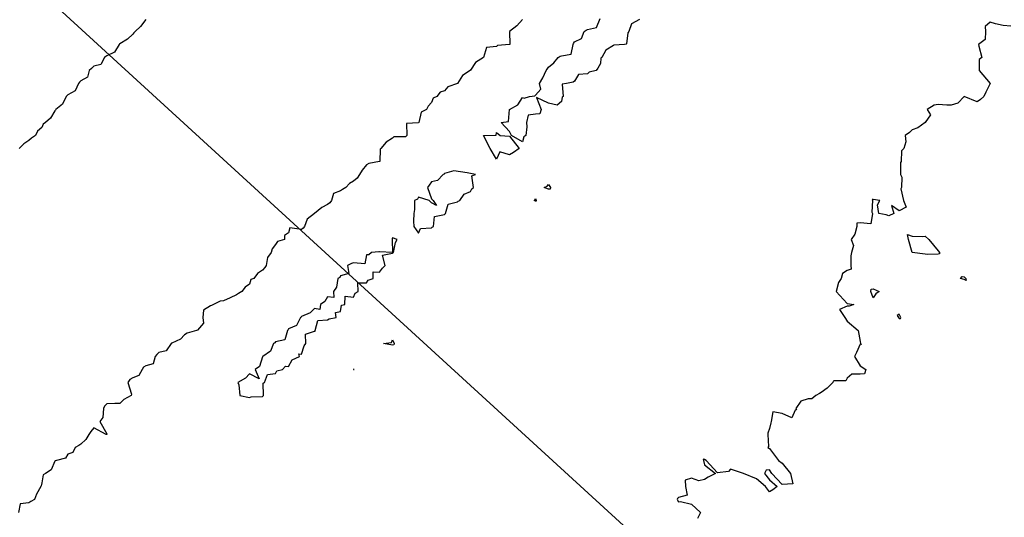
# Model space of a CAD drawing. Header units: inches. Extents: x 158323 to 160611, y 432808 to 437248.
# Tile 38 of 228: x 159042 to 159080, y 436526 to 436545. Entities that reach past the tile are written whole.
import ezdxf

# ---------------------------------------------------------------- set-up
doc = ezdxf.new("R2010")
doc.units = ezdxf.units.IN
doc.header["$MEASUREMENT"] = 0
doc.linetypes.add('CENTER', pattern=[0])
for name, color, linetype, lineweight in [('Hoogtelijn-bestaand 5.00 M', 7, 'Continuous', 15), ('Hoogtelijn-bestaand 6.00 M', 7, 'Continuous', 15), ('Hoogtelijn-bestaand 7.00 M', 7, 'Continuous', 15), ('Profielen', 3, 'Continuous', 60)]:
    doc.layers.add(name, color=color, linetype=linetype, lineweight=lineweight)

msp = doc.modelspace()

# ---------------------------------------------------------------- linework, layer by layer
at = {"layer": 'Hoogtelijn-bestaand 5.00 M', "color": 252, "linetype": 'Continuous', "lineweight": 25}
msp.add_polyline3d([(159066.25, 436544.713, 5), (159065.949, 436544.551, 5), (159065.843, 436544.25, 5), (159065.807, 436544.193, 5), (159065.75, 436543.778, 5), (159065.741, 436543.759, 5), (159065.673, 436543.75, 5), (159065.27, 436543.73, 5), (159065.25, 436543.713, 5), (159064.963, 436543.537, 5), (159064.808, 436543.25, 5), (159064.77, 436543.23, 5), (159064.75, 436543.019, 5), (159064.656, 436542.845, 5), (159064.589, 436542.75, 5), (159064.317, 436542.683, 5), (159064.25, 436542.621, 5), (159063.911, 436542.59, 5), (159063.75, 436542.345, 5), (159063.696, 436542.304, 5), (159063.446, 436542.25, 5), (159063.28, 436542.22, 5), (159063.315, 436541.75, 5), (159063.281, 436541.719, 5), (159063.25, 436541.552, 5), (159063.083, 436541.417, 5), (159062.75, 436541.49, 5), (159062.289, 436541.711, 5), (159062.466, 436541.25, 5), (159062.423, 436541.077, 5), (159062.25, 436541.073, 5), (159061.973, 436541.027, 5), (159061.911, 436540.75, 5), (159061.921, 436540.579, 5), (159061.879, 436540.25, 5), (159061.808, 436540.192, 5), (159061.75, 436540.009, 5), (159061.331, 436540.25, 5), (159061.25, 436540.397, 5), (159060.934, 436540.75, 5), (159061.207, 436540.793, 5), (159061.25, 436541.25, 5), (159061.577, 436541.423, 5), (159061.75, 436541.708, 5), (159061.809, 436541.691, 5), (159062.023, 436541.75, 5), (159062.231, 436541.769, 5), (159062.25, 436541.798, 5), (159062.462, 436542.038, 5), (159062.403, 436542.25, 5), (159062.534, 436542.466, 5), (159062.667, 436542.75, 5), (159062.703, 436542.797, 5), (159062.75, 436542.875, 5), (159062.96, 436543.04, 5), (159063.119, 436543.25, 5), (159063.196, 436543.304, 5), (159063.25, 436543.316, 5), (159063.628, 436543.372, 5), (159063.696, 436543.75, 5), (159063.717, 436543.783, 5), (159063.75, 436543.847, 5), (159064.019, 436543.981, 5), (159064.122, 436544.25, 5), (159064.203, 436544.297, 5), (159064.25, 436544.327, 5), (159064.596, 436544.404, 5), (159064.737, 436544.75, 5)], dxfattribs=at)
for points in [[(159060.25, 436540.25, 5), (159060.737, 436540.263, 5), (159060.75, 436540.361, 5), (159060.893, 436540.25, 5), (159061.25, 436540.22, 5), (159061.618, 436539.75, 5), (159061.399, 436539.601, 5), (159061.25, 436539.508, 5), (159060.883, 436539.617, 5), (159060.75, 436539.345, 5), (159060.508, 436539.75, 5)], [(159057.552, 436536.948, 5), (159057.564, 436536.75, 5), (159057.75, 436536.487, 5), (159057.832, 436536.668, 5), (159058.25, 436536.701, 5), (159058.279, 436536.722, 5), (159058.323, 436536.75, 5), (159058.362, 436537.138, 5), (159058.75, 436537.206, 5), (159058.769, 436537.231, 5), (159058.791, 436537.25, 5), (159058.889, 436537.612, 5), (159059.25, 436537.703, 5), (159059.274, 436537.726, 5), (159059.333, 436537.75, 5), (159059.511, 436537.989, 5), (159059.75, 436538.091, 5), (159059.799, 436538.201, 5), (159059.87, 436538.25, 5), (159059.806, 436538.694, 5), (159059.939, 436538.75, 5), (159059.626, 436538.812, 5), (159059.114, 436538.886, 5), (159058.75, 436538.787, 5), (159058.738, 436538.762, 5), (159058.698, 436538.75, 5), (159058.476, 436538.524, 5), (159058.25, 436538.463, 5), (159058.163, 436538.337, 5), (159058.089, 436538.25, 5), (159058.25, 436537.818, 5), (159058.312, 436537.75, 5), (159058.44, 436537.56, 5), (159058.25, 436537.665, 5), (159058.159, 436537.75, 5), (159057.75, 436537.876, 5), (159057.704, 436537.796, 5), (159057.597, 436537.75, 5), (159057.592, 436537.408, 5), (159057.564, 436537.25, 5)], [(159050.795, 436530.75, 5), (159050.839, 436530.661, 5), (159050.879, 436530.25, 5), (159051.25, 436530.166, 5), (159051.31, 436530.19, 5), (159051.75, 436530.214, 5), (159051.766, 436530.234, 5), (159051.783, 436530.25, 5), (159051.773, 436530.727, 5), (159051.823, 436530.75, 5), (159051.942, 436531.058, 5), (159052.25, 436531.094, 5), (159052.3, 436531.201, 5), (159052.511, 436531.25, 5), (159052.628, 436531.372, 5), (159052.75, 436531.364, 5), (159052.882, 436531.619, 5), (159053.167, 436531.75, 5), (159053.149, 436531.852, 5), (159053.25, 436531.84, 5), (159053.344, 436532.157, 5), (159053.414, 436532.25, 5), (159053.396, 436532.605, 5), (159053.75, 436532.726, 5), (159053.773, 436532.727, 5), (159053.77, 436532.75, 5), (159053.87, 436533.13, 5), (159054.25, 436533.163, 5), (159054.305, 436533.195, 5), (159054.583, 436533.25, 5), (159054.554, 436533.446, 5), (159054.75, 436533.475, 5), (159054.781, 436533.719, 5), (159054.914, 436533.75, 5), (159054.929, 436534.071, 5), (159055.25, 436534.031, 5), (159055.313, 436534.187, 5), (159055.429, 436534.25, 5), (159055.419, 436534.582, 5), (159055.75, 436534.578, 5), (159055.815, 436534.685, 5), (159056.008, 436534.75, 5), (159056, 436535, 5), (159056.25, 436534.992, 5), (159056.361, 436535.139, 5), (159056.464, 436535.25, 5), (159056.357, 436535.643, 5), (159056.75, 436535.728, 5), (159056.756, 436535.744, 5), (159056.786, 436535.75, 5), (159056.868, 436536.132, 5), (159056.932, 436536.25, 5), (159056.75, 436536.308, 5), (159056.73, 436536.27, 5), (159056.734, 436536.25, 5), (159056.746, 436535.754, 5), (159056.25, 436535.774, 5), (159056.226, 436535.774, 5), (159055.934, 436535.75, 5), (159055.838, 436535.662, 5), (159055.75, 436535.658, 5), (159055.683, 436535.317, 5), (159055.25, 436535.346, 5), (159055.172, 436535.328, 5), (159055.013, 436535.25, 5), (159055.062, 436534.938, 5), (159054.75, 436534.849, 5), (159054.72, 436534.78, 5), (159054.65, 436534.75, 5), (159054.588, 436534.412, 5), (159054.472, 436534.25, 5), (159054.488, 436534.012, 5), (159054.25, 436534.042, 5), (159054.138, 436533.862, 5), (159053.981, 436533.75, 5), (159053.95, 436533.55, 5), (159053.75, 436533.596, 5), (159053.579, 436533.421, 5), (159053.25, 436533.286, 5), (159053.237, 436533.263, 5), (159053.209, 436533.25, 5), (159053.056, 436532.944, 5), (159052.75, 436532.817, 5), (159052.729, 436532.771, 5), (159052.708, 436532.75, 5), (159052.611, 436532.389, 5), (159052.25, 436532.305, 5), (159052.226, 436532.274, 5), (159052.174, 436532.25, 5), (159052.054, 436531.946, 5), (159051.757, 436531.75, 5), (159051.77, 436531.73, 5), (159051.75, 436531.735, 5), (159051.636, 436531.364, 5), (159051.466, 436531.25, 5), (159051.618, 436530.882, 5), (159051.25, 436531.086, 5), (159051.089, 436530.911, 5)]]:
    msp.add_polyline3d(points, close=True, dxfattribs=at)
at = {"layer": 'Hoogtelijn-bestaand 6.00 M', "color": 252, "linetype": 'Continuous', "lineweight": 25}
for points in [[(159061.75, 436544.706, 6), (159061.529, 436544.471, 6), (159061.25, 436544.25, 6), (159061.258, 436543.75, 6), (159061.253, 436543.747, 6), (159061.25, 436543.744, 6), (159060.792, 436543.708, 6), (159060.75, 436543.67, 6), (159060.363, 436543.637, 6), (159060.25, 436543.25, 6), (159059.945, 436543.055, 6), (159059.75, 436542.761, 6), (159059.743, 436542.757, 6), (159059.743, 436542.75, 6), (159059.446, 436542.554, 6), (159059.25, 436542.25, 6), (159058.881, 436542.119, 6), (159058.75, 436541.973, 6), (159058.585, 436541.915, 6), (159058.452, 436541.75, 6), (159058.317, 436541.683, 6), (159058.25, 436541.514, 6), (159058.117, 436541.383, 6), (159058.053, 436541.25, 6), (159057.857, 436541.143, 6), (159057.756, 436540.75, 6), (159057.753, 436540.747, 6), (159057.75, 436540.742, 6), (159057.289, 436540.711, 6), (159057.305, 436540.25, 6), (159057.273, 436540.227, 6), (159057.25, 436540.194, 6), (159056.797, 436540.203, 6), (159056.75, 436540.151, 6), (159056.507, 436539.993, 6), (159056.301, 436539.75, 6), (159056.279, 436539.721, 6), (159056.255, 436539.25, 6), (159056.252, 436539.248, 6), (159056.25, 436539.243, 6), (159055.834, 436539.166, 6), (159055.75, 436539.119, 6), (159055.579, 436538.921, 6), (159055.484, 436538.75, 6), (159055.389, 436538.611, 6), (159055.25, 436538.486, 6), (159055.094, 436538.406, 6), (159054.95, 436538.25, 6), (159054.825, 436538.175, 6), (159054.75, 436538.122, 6), (159054.477, 436538.023, 6), (159054.402, 436537.75, 6), (159054.338, 436537.662, 6), (159054.25, 436537.594, 6), (159054.027, 436537.473, 6), (159053.75, 436537.25, 6), (159053.464, 436537.036, 6), (159053.365, 436536.75, 6), (159053.312, 436536.688, 6), (159053.25, 436536.632, 6), (159052.799, 436536.701, 6), (159052.75, 436536.5, 6), (159052.598, 436536.402, 6), (159052.598, 436536.25, 6), (159052.328, 436536.172, 6), (159052.25, 436536.06, 6), (159052.115, 436535.885, 6), (159052.081, 436535.75, 6), (159051.939, 436535.561, 6), (159051.882, 436535.25, 6), (159051.833, 436535.168, 6), (159051.75, 436535.062, 6), (159051.556, 436534.944, 6), (159051.407, 436534.75, 6), (159051.297, 436534.703, 6), (159051.25, 436534.533, 6), (159051.083, 436534.417, 6), (159050.956, 436534.25, 6), (159050.826, 436534.174, 6), (159050.75, 436534.12, 6), (159050.5, 436534, 6), (159050.25, 436533.893, 6), (159050.12, 436533.88, 6), (159049.863, 436533.75, 6), (159049.785, 436533.715, 6), (159049.75, 436533.696, 6), (159049.469, 436533.532, 6), (159049.448, 436533.25, 6), (159049.476, 436533.024, 6), (159049.25, 436532.763, 6), (159049.244, 436532.757, 6), (159049.211, 436532.75, 6), (159048.852, 436532.648, 6), (159048.75, 436532.583, 6), (159048.586, 436532.414, 6), (159048.25, 436532.26, 6), (159048.243, 436532.257, 6), (159048.235, 436532.25, 6), (159048.034, 436531.966, 6), (159047.75, 436531.899, 6), (159047.673, 436531.827, 6), (159047.615, 436531.75, 6), (159047.538, 436531.462, 6), (159047.25, 436531.385, 6), (159047.169, 436531.331, 6), (159047.11, 436531.25, 6), (159046.984, 436531.016, 6), (159046.75, 436530.929, 6), (159046.638, 436530.862, 6), (159046.565, 436530.75, 6), (159046.698, 436530.303, 6), (159046.69, 436530.25, 6), (159046.413, 436530.087, 6), (159046.25, 436529.935, 6), (159046.057, 436529.943, 6), (159045.75, 436529.929, 6), (159045.659, 436529.841, 6), (159045.633, 436529.75, 6), (159045.6, 436529.4, 6), (159045.481, 436529.25, 6), (159045.75, 436528.773, 6), (159045.759, 436528.75, 6), (159045.752, 436528.748, 6), (159045.75, 436528.744, 6), (159045.725, 436528.75, 6), (159045.25, 436529.007, 6), (159045.134, 436528.866, 6), (159045.056, 436528.75, 6), (159044.942, 436528.558, 6), (159044.75, 436528.375, 6), (159044.671, 436528.329, 6), (159044.542, 436528.25, 6), (159044.445, 436528.055, 6), (159044.25, 436527.991, 6), (159044.167, 436527.833, 6), (159043.817, 436527.75, 6), (159043.773, 436527.727, 6), (159043.75, 436527.714, 6), (159043.609, 436527.391, 6), (159043.389, 436527.25, 6), (159043.31, 436527.19, 6), (159043.25, 436526.893, 6), (159043.224, 436526.776, 6), (159043.211, 436526.75, 6), (159043.046, 436526.454, 6), (159042.966, 436526.25, 6), (159042.829, 436526.171, 6), (159042.75, 436526.12, 6), (159042.418, 436526.082, 6), (159042.351, 436525.75, 6)], [(159080.542, 436544.458, 6), (159080.25, 436544.481, 6), (159079.95, 436544.55, 6), (159079.75, 436544.607, 6), (159079.561, 436544.439, 6), (159079.565, 436544.25, 6), (159079.559, 436543.941, 6), (159079.294, 436543.75, 6), (159079.312, 436543.688, 6), (159079.432, 436543.25, 6), (159079.33, 436543.17, 6), (159079.321, 436542.75, 6), (159079.75, 436542.25, 6), (159079.579, 436541.922, 6), (159079.51, 436541.75, 6), (159079.37, 436541.63, 6), (159079.25, 436541.54, 6), (159078.75, 436541.75, 6), (159078.508, 436541.492, 6), (159078.25, 436541.42, 6), (159078.083, 436541.417, 6), (159077.75, 436541.448, 6), (159077.589, 436541.412, 6), (159077.33, 436541.25, 6), (159077.45, 436541.05, 6), (159077.25, 436540.75, 6), (159076.962, 436540.538, 6), (159076.75, 436540.47, 6), (159076.638, 436540.362, 6), (159076.475, 436540.25, 6), (159076.5, 436540, 6), (159076.429, 436539.75, 6), (159076.336, 436539.664, 6), (159076.321, 436539.25, 6), (159076.294, 436539.206, 6), (159076.294, 436538.75, 6), (159076.355, 436538.645, 6), (159076.333, 436538.25, 6), (159076.305, 436538.195, 6), (159076.407, 436537.75, 6), (159076.512, 436537.488, 6), (159076.25, 436537.357, 6), (159075.95, 436537.55, 6), (159076.036, 436537.25, 6), (159075.845, 436537.155, 6), (159075.75, 436537.203, 6), (159075.464, 436537.25, 6), (159075.417, 436537.583, 6), (159075.5, 436537.75, 6), (159075.25, 436537.792, 6), (159075.21, 436537.79, 6), (159075.214, 436537.75, 6), (159075.198, 436537.302, 6), (159075.216, 436537.25, 6), (159075.152, 436536.848, 6), (159074.75, 436536.891, 6), (159074.621, 436536.879, 6), (159074.623, 436536.75, 6), (159074.544, 436536.456, 6), (159074.399, 436536.25, 6), (159074.483, 436536.017, 6), (159074.417, 436535.75, 6), (159074.383, 436535.617, 6), (159074.383, 436535.25, 6), (159074.393, 436535.107, 6), (159074.25, 436535.05, 6), (159074.062, 436534.938, 6), (159074.01, 436534.75, 6), (159073.912, 436534.588, 6), (159073.828, 436534.25, 6), (159074.25, 436533.784, 6), (159074.5, 436533.75, 6), (159074.317, 436533.683, 6), (159074.25, 436533.679, 6), (159073.95, 436533.55, 6), (159074.161, 436533.25, 6), (159074.25, 436533.104, 6), (159074.664, 436532.75, 6), (159074.75, 436532.321, 6), (159074.763, 436532.25, 6), (159074.792, 436532.208, 6), (159074.75, 436532.219, 6), (159074.603, 436531.897, 6), (159074.529, 436531.75, 6), (159074.75, 436531.393, 6), (159074.964, 436531.25, 6), (159074.917, 436531.083, 6), (159074.75, 436531.073, 6), (159074.427, 436531.073, 6), (159074.25, 436530.917, 6), (159074.188, 436530.812, 6), (159073.75, 436530.812, 6), (159073.706, 436530.794, 6), (159073.695, 436530.75, 6), (159073.472, 436530.528, 6), (159073.25, 436530.363, 6), (159073.177, 436530.323, 6), (159073.044, 436530.25, 6), (159072.882, 436530.119, 6), (159072.75, 436530.122, 6), (159072.466, 436530.034, 6), (159072.267, 436529.75, 6), (159072.3, 436529.7, 6), (159072.25, 436529.688, 6), (159072.11, 436529.39, 6), (159071.75, 436529.558, 6), (159071.388, 436529.612, 6), (159071.323, 436529.25, 6), (159071.303, 436529.197, 6), (159071.25, 436528.972, 6), (159071.196, 436528.804, 6), (159071.195, 436528.75, 6), (159071.221, 436528.279, 6), (159071.191, 436528.25, 6), (159071.25, 436528.21, 6), (159071.599, 436527.75, 6), (159071.75, 436527.648, 6), (159072.07, 436527.25, 6), (159072.148, 436526.852, 6), (159071.75, 436526.817, 6), (159071.344, 436527.25, 6), (159071.25, 436527.391, 6), (159071.122, 436527.379, 6), (159071.07, 436527.25, 6), (159071.25, 436527, 6), (159071.55, 436526.75, 6), (159071.386, 436526.614, 6), (159071.25, 436526.536, 6), (159071.105, 436526.75, 6), (159070.75, 436527.039, 6), (159070.25, 436527.25, 6), (159069.75, 436527.417, 6), (159069.679, 436527.321, 6), (159069.25, 436527.276, 6), (159068.821, 436527.75, 6), (159068.75, 436527.783, 6), (159068.7, 436527.8, 6), (159068.721, 436527.75, 6), (159068.75, 436527.583, 6), (159069.179, 436527.25, 6), (159068.893, 436527.107, 6), (159068.75, 436527.019, 6), (159068.531, 436526.969, 6), (159068.25, 436527.062, 6), (159068.008, 436526.992, 6), (159068.023, 436526.75, 6), (159068.083, 436526.417, 6), (159067.75, 436526.321, 6), (159067.711, 436526.289, 6), (159067.7, 436526.25, 6), (159067.75, 436526.156, 6), (159067.829, 436526.171, 6), (159068.25, 436526.07, 6), (159068.598, 436525.75, 6), (159068.479, 436525.521, 6)]]:
    msp.add_polyline3d(points, dxfattribs=at)
for points in [[(159062.585, 436538.25, 6), (159062.703, 436538.297, 6), (159062.75, 436538.365, 6), (159062.826, 436538.25, 6), (159062.817, 436538.183, 6), (159062.75, 436538.186, 6)], [(159062.196, 436537.75, 6), (159062.227, 436537.773, 6), (159062.25, 436537.823, 6), (159062.274, 436537.75, 6), (159062.271, 436537.729, 6), (159062.25, 436537.726, 6)], [(159076.565, 436536.435, 6), (159076.75, 436536.378, 6), (159077.142, 436536.358, 6), (159077.25, 436536.371, 6), (159077.383, 436536.25, 6), (159077.75, 436535.81, 6), (159077.797, 436535.75, 6), (159077.799, 436535.702, 6), (159077.75, 436535.69, 6), (159077.327, 436535.673, 6), (159077.25, 436535.681, 6), (159076.75, 436535.75, 6), (159076.611, 436536.25, 6)], [(159078.603, 436534.75, 6), (159078.674, 436534.826, 6), (159078.75, 436534.808, 6), (159078.816, 436534.75, 6), (159078.823, 436534.677, 6), (159078.75, 436534.713, 6)], [(159075.15, 436534.25, 6), (159075.167, 436534.333, 6), (159075.25, 436534.35, 6), (159075.472, 436534.25, 6), (159075.345, 436534.155, 6), (159075.25, 436534, 6)], [(159076.175, 436533.325, 6), (159076.216, 436533.25, 6), (159076.25, 436533.211, 6), (159076.291, 436533.209, 6), (159076.312, 436533.25, 6), (159076.25, 436533.375, 6)], [(159056.405, 436532.25, 6), (159056.716, 436532.284, 6), (159056.75, 436532.387, 6), (159056.816, 436532.25, 6), (159056.8, 436532.2, 6), (159056.75, 436532.177, 6)], [(159055.243, 436531.25, 6), (159055.25, 436531.242, 6), (159055.256, 436531.244, 6), (159055.267, 436531.25, 6), (159055.25, 436531.257, 6), (159055.247, 436531.253, 6)]]:
    msp.add_polyline3d(points, close=True, dxfattribs=at)
at = {"layer": 'Hoogtelijn-bestaand 7.00 M', "color": 252, "linetype": 'Continuous', "lineweight": 25}
msp.add_polyline3d([(159047.25, 436544.708, 7), (159047.052, 436544.448, 7), (159046.847, 436544.25, 7), (159046.798, 436544.202, 7), (159046.75, 436544.148, 7), (159046.551, 436543.949, 7), (159046.25, 436543.781, 7), (159046.232, 436543.768, 7), (159046.225, 436543.75, 7), (159046.047, 436543.453, 7), (159045.75, 436543.314, 7), (159045.711, 436543.289, 7), (159045.666, 436543.25, 7), (159045.518, 436542.982, 7), (159045.25, 436542.912, 7), (159045.169, 436542.831, 7), (159045.075, 436542.75, 7), (159045.013, 436542.487, 7), (159044.75, 436542.349, 7), (159044.702, 436542.298, 7), (159044.661, 436542.25, 7), (159044.533, 436541.967, 7), (159044.25, 436541.813, 7), (159044.222, 436541.778, 7), (159044.193, 436541.75, 7), (159044.049, 436541.451, 7), (159043.794, 436541.25, 7), (159043.776, 436541.224, 7), (159043.75, 436541.193, 7), (159043.589, 436540.911, 7), (159043.389, 436540.75, 7), (159043.31, 436540.69, 7), (159043.25, 436540.558, 7), (159043.09, 436540.41, 7), (159043.015, 436540.25, 7), (159042.854, 436540.146, 7), (159042.75, 436540.057, 7), (159042.566, 436539.934, 7), (159042.386, 436539.75, 7)], dxfattribs=at)
at = {"layer": 'Profielen', "color": 4, "linetype": 'CENTER', "lineweight": 25, "ltscale": 5}
msp.add_line((159092.67, 436500.529, 6.703), (158961.733, 436620.286, 6.703), dxfattribs=at)

doc.saveas('drawing.dxf')
